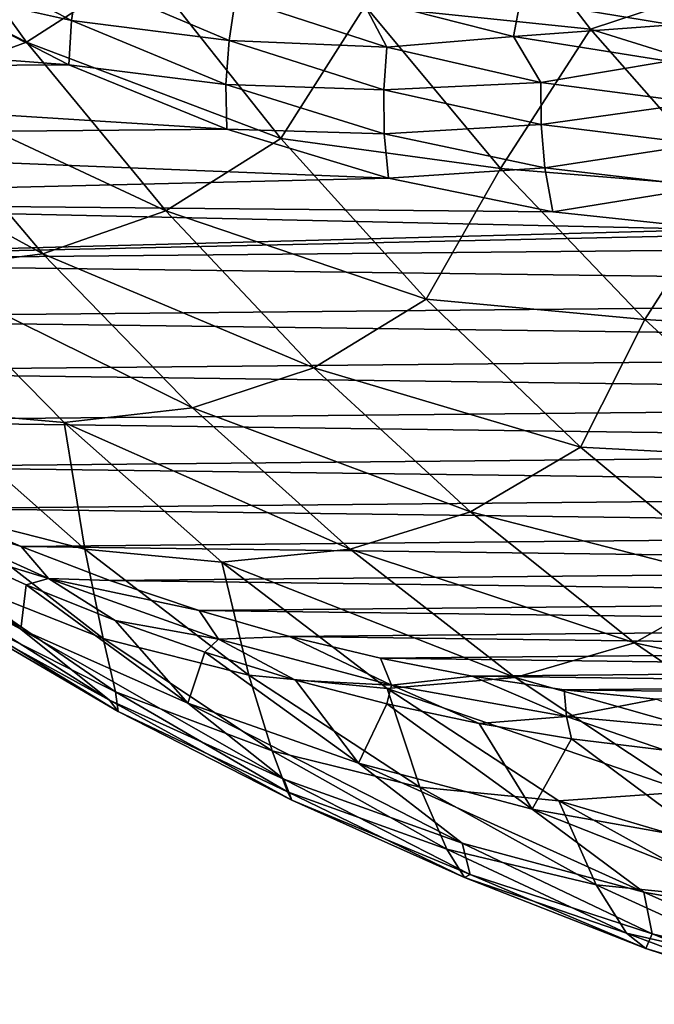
# Model space of a CAD drawing. Header units: metres. Extents: x -13 to 104, y -17 to 17.
# Tile 176 of 235: x 80.12 to 83.12, y -15.97 to -11.32. Entities that reach past the tile are written whole.
import ezdxf

# ---------------------------------------------------------------- set-up
doc = ezdxf.new("R2010")
doc.units = ezdxf.units.M
doc.layers.add('solid_508351', color=7, linetype='CONTINUOUS')

msp = doc.modelspace()

# ---------------------------------------------------------------- linework, layer by layer
at = {"layer": 'solid_508351'}
for points in [[(80.156242, -11.425571, -1.187355), (79.544304, -10.575837, -0.758876), (78.947205, -10.802588, -1.781312)], [(80.713745, -11.065645, -0.144783), (79.544304, -10.575837, -0.758876), (80.156242, -11.425571, -1.187355)], [(82.82225, -11.36414, 1.20198), (82.208366, -10.564373, 1.631827), (81.757072, -11.253687, 0.545028)], [(83.646416, -11.090981, 2.005238), (82.208366, -10.564373, 1.631827), (82.82225, -11.36414, 1.20198)], [(80.156242, -11.425571, -1.187355), (78.947205, -10.802588, -1.781312), (79.567619, -11.640235, -2.215729)], [(80.36792, -11.322206, -14.477944), (79.629433, -11.157497, -13.976894), (79.658646, -10.950875, -13.981303)], [(80.36792, -11.322206, -14.477944), (79.658646, -10.950875, -13.981303), (80.399246, -11.115241, -14.451322)], [(81.357681, -11.880173, -0.595669), (80.713745, -11.065645, -0.144783), (80.156242, -11.425571, -1.187355)], [(81.757072, -11.253687, 0.545028), (80.713745, -11.065645, -0.144783), (81.357681, -11.880173, -0.595669)], [(80.36792, -11.322206, -14.477944), (80.399246, -11.115241, -14.451322), (81.113548, -11.416846, -14.951483)], [(81.113548, -11.416846, -14.951483), (80.399246, -11.115241, -14.451322), (81.143784, -11.215655, -14.892448)], [(84.283508, -11.819023, 1.559141), (83.646416, -11.090981, 2.005238), (82.82225, -11.36414, 1.20198)], [(79.629433, -11.157497, -13.976894), (80.355309, -11.531823, -14.485156), (76.318245, -11.223195, -11.658372)], [(80.36792, -11.322206, -14.477944), (80.355309, -11.531823, -14.485156), (79.629433, -11.157497, -13.976894)], [(83.209915, -11.343033, -16.090117), (82.49202, -11.224316, -15.587439), (83.245964, -11.188421, -15.950966)], [(80.355309, -11.531823, -14.485156), (76.661324, -11.556663, -11.898598), (76.318245, -11.223195, -11.658372)], [(81.113548, -11.416846, -14.951483), (81.143784, -11.215655, -14.892448), (81.859085, -11.449371, -15.393307)], [(81.859085, -11.449371, -15.393307), (81.143784, -11.215655, -14.892448), (81.735992, -11.214138, -15.196706)], [(82.397728, -12.021879, 0.096436), (81.757072, -11.253687, 0.545028), (81.357681, -11.880173, -0.595669)], [(82.458374, -11.398925, -15.702524), (81.735992, -11.214138, -15.196706), (82.49202, -11.224316, -15.587439)], [(81.859085, -11.449371, -15.393307), (81.735992, -11.214138, -15.196706), (82.458374, -11.398925, -15.702524)], [(82.82225, -11.36414, 1.20198), (81.757072, -11.253687, 0.545028), (82.397728, -12.021879, 0.096436)], [(82.458374, -11.398925, -15.702524), (82.49202, -11.224316, -15.587439), (83.209915, -11.343033, -16.090117)], [(81.098671, -11.625198, -14.989621), (80.355309, -11.531823, -14.485156), (80.36792, -11.322206, -14.477944)], [(81.098671, -11.625198, -14.989621), (80.36792, -11.322206, -14.477944), (81.113548, -11.416846, -14.951483)], [(83.190353, -11.514474, -16.215061), (82.458374, -11.398925, -15.702524), (83.209915, -11.343033, -16.090117)], [(83.479431, -12.110876, 0.741818), (82.82225, -11.36414, 1.20198), (82.397728, -12.021879, 0.096436)], [(84.283508, -11.819023, 1.559141), (82.82225, -11.36414, 1.20198), (83.479431, -12.110876, 0.741818)], [(80.813972, -12.222679, -1.647906), (80.156242, -11.425571, -1.187355), (79.567619, -11.640235, -2.215729)], [(81.357681, -11.880173, -0.595669), (80.156242, -11.425571, -1.187355), (80.813972, -12.222679, -1.647906)], [(81.098671, -11.625198, -14.989621), (81.113548, -11.416846, -14.951483), (81.84481, -11.650156, -15.463518)], [(81.84481, -11.650156, -15.463518), (81.113548, -11.416846, -14.951483), (81.859085, -11.449371, -15.393307)], [(82.58699, -11.61521, -15.902994), (81.859085, -11.449371, -15.393307), (82.458374, -11.398925, -15.702524)], [(82.58699, -11.61521, -15.902994), (82.458374, -11.398925, -15.702524), (83.190353, -11.514474, -16.215061)], [(81.84481, -11.650156, -15.463518), (81.859085, -11.449371, -15.393307), (82.58699, -11.61521, -15.902994)], [(80.355309, -11.531823, -14.485156), (81.10289, -11.835899, -15.008619), (76.661324, -11.556663, -11.898598)], [(81.098671, -11.625198, -14.989621), (81.10289, -11.835899, -15.008619), (80.355309, -11.531823, -14.485156)], [(83.323196, -11.712185, -16.418489), (82.58699, -11.61521, -15.902994), (83.190353, -11.514474, -16.215061)], [(81.10289, -11.835899, -15.008619), (77.014168, -11.874451, -12.145662), (76.661324, -11.556663, -11.898598)], [(81.846481, -11.858022, -15.513246), (81.10289, -11.835899, -15.008619), (81.098671, -11.625198, -14.989621)], [(81.846481, -11.858022, -15.513246), (81.098671, -11.625198, -14.989621), (81.84481, -11.650156, -15.463518)], [(82.588661, -11.813774, -15.984365), (81.84481, -11.650156, -15.463518), (82.58699, -11.61521, -15.902994)], [(82.588661, -11.813774, -15.984365), (82.58699, -11.61521, -15.902994), (83.323196, -11.712185, -16.418489)], [(80.23288, -12.424915, -2.681548), (79.567619, -11.640235, -2.215729), (78.957687, -11.726199, -3.231733)], [(80.813972, -12.222679, -1.647906), (79.567619, -11.640235, -2.215729), (80.23288, -12.424915, -2.681548)], [(81.846481, -11.858022, -15.513246), (81.84481, -11.650156, -15.463518), (82.588661, -11.813774, -15.984365)], [(83.340637, -11.906723, -16.510906), (82.588661, -11.813774, -15.984365), (83.323196, -11.712185, -16.418489)], [(80.23288, -12.424915, -2.681548), (78.957687, -11.726199, -3.231733), (79.624832, -12.502141, -3.698875)], [(82.60685, -12.01927, -16.045656), (81.846481, -11.858022, -15.513246), (82.588661, -11.813774, -15.984365)], [(82.60685, -12.01927, -16.045656), (82.588661, -11.813774, -15.984365), (83.340637, -11.906723, -16.510906)], [(81.10289, -11.835899, -15.008619), (81.86763, -12.067874, -15.544097), (77.014168, -11.874451, -12.145662)], [(81.846481, -11.858022, -15.513246), (81.86763, -12.067874, -15.544097), (81.10289, -11.835899, -15.008619)], [(82.60685, -12.01927, -16.045656), (81.86763, -12.067874, -15.544097), (81.846481, -11.858022, -15.513246)], [(81.86763, -12.067874, -15.544097), (77.376274, -12.176131, -12.399211), (77.014168, -11.874451, -12.145662)], [(82.045769, -12.638992, -1.077471), (81.357681, -11.880173, -0.595669), (80.813972, -12.222679, -1.647906)], [(82.397728, -12.021879, 0.096436), (81.357681, -11.880173, -0.595669), (82.045769, -12.638992, -1.077471)], [(83.375168, -12.10797, -16.583641), (82.60685, -12.01927, -16.045656), (83.340637, -11.906723, -16.510906)], [(82.60685, -12.01927, -16.045656), (82.644882, -12.226332, -16.088333), (81.86763, -12.067874, -15.544097)], [(83.079178, -12.735839, -0.380721), (82.397728, -12.021879, 0.096436), (82.045769, -12.638992, -1.077471)], [(83.479431, -12.110876, 0.741818), (82.397728, -12.021879, 0.096436), (83.079178, -12.735839, -0.380721)], [(83.375168, -12.10797, -16.583641), (82.644882, -12.226332, -16.088333), (82.60685, -12.01927, -16.045656)], [(81.86763, -12.067874, -15.544097), (82.644882, -12.226332, -16.088333), (77.376274, -12.176131, -12.399211)], [(83.375168, -12.10797, -16.583641), (83.429909, -12.310305, -16.638016), (82.644882, -12.226332, -16.088333)], [(84.176834, -12.801099, 0.253489), (83.479431, -12.110876, 0.741818), (83.079178, -12.735839, -0.380721)], [(83.429909, -12.310305, -16.638016), (77.747589, -12.461645, -12.659213), (77.376274, -12.176131, -12.399211)], [(82.644882, -12.226332, -16.088333), (83.429909, -12.310305, -16.638016), (77.376274, -12.176131, -12.399211)], [(81.514488, -12.963487, -2.138408), (80.813972, -12.222679, -1.647906), (80.23288, -12.424915, -2.681548)], [(82.045769, -12.638992, -1.077471), (80.813972, -12.222679, -1.647906), (81.514488, -12.963487, -2.138408)], [(83.429909, -12.310305, -16.638016), (84.217903, -12.319276, -17.189775), (77.747589, -12.461645, -12.659213)], [(84.217903, -12.319276, -17.189775), (90.247292, -12.342309, -21.411598), (77.747589, -12.461645, -12.659213)], [(77.747589, -12.461645, -12.659213), (90.247292, -12.342309, -21.411598), (89.871185, -12.618132, -21.148245)], [(77.747589, -12.461645, -12.659213), (89.871185, -12.618132, -21.148245), (78.126907, -12.730069, -12.924811)], [(80.939957, -13.153059, -3.176651), (80.23288, -12.424915, -2.681548), (79.624832, -12.502141, -3.698875)], [(81.514488, -12.963487, -2.138408), (80.23288, -12.424915, -2.681548), (80.939957, -13.153059, -3.176651)], [(80.33316, -13.221639, -4.19485), (79.624832, -12.502141, -3.698875), (79.688972, -13.164761, -5.184381)], [(80.939957, -13.153059, -3.176651), (79.624832, -12.502141, -3.698875), (80.33316, -13.221639, -4.19485)], [(78.126907, -12.730069, -12.924811), (89.871185, -12.618132, -21.148245), (89.487335, -12.876676, -20.879469)], [(82.77478, -13.338546, -1.58793), (82.045769, -12.638992, -1.077471), (81.514488, -12.963487, -2.138408)], [(83.079178, -12.735839, -0.380721), (82.045769, -12.638992, -1.077471), (82.77478, -13.338546, -1.58793)], [(78.126907, -12.730069, -12.924811), (89.487335, -12.876676, -20.879469), (78.514091, -12.98131, -13.195923)], [(83.798355, -13.392344, -0.884292), (83.079178, -12.735839, -0.380721), (82.77478, -13.338546, -1.58793)], [(84.176834, -12.801099, 0.253489), (83.079178, -12.735839, -0.380721), (83.798355, -13.392344, -0.884292)], [(78.514091, -12.98131, -13.195923), (89.487335, -12.876676, -20.879469), (89.095856, -13.117886, -20.605354)], [(82.254539, -13.644584, -2.656602), (81.514488, -12.963487, -2.138408), (80.939957, -13.153059, -3.176651)], [(82.77478, -13.338546, -1.58793), (81.514488, -12.963487, -2.138408), (82.254539, -13.644584, -2.656602)], [(78.514091, -12.98131, -13.195923), (89.095856, -13.117886, -20.605354), (78.908562, -13.21498, -13.472131)], [(78.908562, -13.21498, -13.472131), (89.095856, -13.117886, -20.605354), (88.697327, -13.341377, -20.3263)], [(80.431007, -13.821132, -5.703957), (79.688972, -13.164761, -5.184381), (79.750893, -13.647496, -6.660811)], [(80.33316, -13.221639, -4.19485), (79.688972, -13.164761, -5.184381), (80.431007, -13.821132, -5.703957)], [(81.685638, -13.821351, -3.698784), (80.939957, -13.153059, -3.176651), (80.33316, -13.221639, -4.19485)], [(82.254539, -13.644584, -2.656602), (80.939957, -13.153059, -3.176651), (81.685638, -13.821351, -3.698784)], [(78.908562, -13.21498, -13.472131), (88.697327, -13.341377, -20.3263), (79.310143, -13.430995, -13.753325)], [(81.079468, -13.881443, -4.71742), (80.33316, -13.221639, -4.19485), (80.431007, -13.821132, -5.703957)], [(81.685638, -13.821351, -3.698784), (80.33316, -13.221639, -4.19485), (81.079468, -13.881443, -4.71742)], [(79.310143, -13.430995, -13.753325), (88.697327, -13.341377, -20.3263), (88.292244, -13.546906, -20.042658)], [(83.541298, -13.975554, -2.124653), (82.77478, -13.338546, -1.58793), (82.254539, -13.644584, -2.656602)], [(83.798355, -13.392344, -0.884292), (82.77478, -13.338546, -1.58793), (83.541298, -13.975554, -2.124653)], [(79.310143, -13.430995, -13.753325), (88.292244, -13.546906, -20.042658), (79.717537, -13.628633, -14.038582)], [(79.717537, -13.628633, -14.038582), (88.292244, -13.546906, -20.042658), (87.88147, -13.733999, -19.755033)], [(80.128044, -14.199131, -12.482626), (79.331635, -13.595548, -13.245183), (79.740234, -13.801271, -13.53129)], [(80.128044, -14.199131, -12.482626), (79.359169, -13.786373, -11.944256), (79.331635, -13.595548, -13.245183)], [(80.259415, -13.959084, -14.165454), (79.740234, -13.801271, -13.53129), (79.473946, -13.604929, -13.615382)], [(79.473946, -13.604929, -13.615382), (79.717537, -13.628633, -14.038582), (80.130669, -13.807883, -14.327864)], [(80.259415, -13.959084, -14.165454), (79.473946, -13.604929, -13.615382), (80.130669, -13.807883, -14.327864)], [(79.717537, -13.628633, -14.038582), (87.88147, -13.733999, -19.755033), (80.130669, -13.807883, -14.327864)], [(80.518295, -14.24296, -7.198157), (79.750893, -13.647496, -6.660811), (79.790741, -13.9566, -8.109262)], [(80.431007, -13.821132, -5.703957), (79.750893, -13.647496, -6.660811), (80.518295, -14.24296, -7.198157)], [(83.030739, -14.262833, -3.200101), (82.254539, -13.644584, -2.656602), (81.685638, -13.821351, -3.698784)], [(83.541298, -13.975554, -2.124653), (82.254539, -13.644584, -2.656602), (83.030739, -14.262833, -3.200101)], [(80.130669, -13.807883, -14.327864), (87.88147, -13.733999, -19.755033), (87.465355, -13.902534, -19.463665)], [(80.547783, -14.534744, -11.423079), (79.359169, -13.786373, -11.944256), (80.128044, -14.199131, -12.482626)], [(80.547783, -14.534744, -11.423079), (79.746063, -14.094617, -10.861708), (79.359169, -13.786373, -11.944256)], [(80.128044, -14.199131, -12.482626), (79.740234, -13.801271, -13.53129), (80.154701, -13.9887, -13.821502)], [(80.259415, -13.959084, -14.165454), (80.154701, -13.9887, -13.821502), (79.740234, -13.801271, -13.53129)], [(80.130669, -13.807883, -14.327864), (87.465355, -13.902534, -19.463665), (80.549049, -13.968504, -14.620814)], [(80.259415, -13.959084, -14.165454), (80.130669, -13.807883, -14.327864), (80.549049, -13.968504, -14.620814)], [(81.20742, -14.415278, -6.24761), (80.431007, -13.821132, -5.703957), (80.518295, -14.24296, -7.198157)], [(81.079468, -13.881443, -4.71742), (80.431007, -13.821132, -5.703957), (81.20742, -14.415278, -6.24761)], [(82.466537, -14.426753, -4.245571), (81.685638, -13.821351, -3.698784), (81.079468, -13.881443, -4.71742)], [(83.030739, -14.262833, -3.200101), (81.685638, -13.821351, -3.698784), (82.466537, -14.426753, -4.245571)], [(80.549049, -13.968504, -14.620814), (87.465355, -13.902534, -19.463665), (87.044144, -14.052376, -19.168728)], [(81.860382, -14.478576, -5.264224), (81.079468, -13.881443, -4.71742), (81.20742, -14.415278, -6.24761)], [(82.466537, -14.426753, -4.245571), (81.079468, -13.881443, -4.71742), (81.860382, -14.478576, -5.264224)], [(80.575996, -14.49498, -8.659107), (79.790741, -13.9566, -8.109262), (79.792694, -14.101622, -9.513691)], [(80.518295, -14.24296, -7.198157), (79.790741, -13.9566, -8.109262), (80.575996, -14.49498, -8.659107)], [(80.917847, -14.548071, -13.03565), (80.128044, -14.199131, -12.482626), (80.154701, -13.9887, -13.821502)], [(80.259415, -13.959084, -14.165454), (80.574486, -14.157587, -14.115435), (80.154701, -13.9887, -13.821502)], [(80.917847, -14.548071, -13.03565), (80.154701, -13.9887, -13.821502), (80.574486, -14.157587, -14.115435)], [(81.063148, -14.245743, -14.728311), (80.574486, -14.157587, -14.115435), (80.259415, -13.959084, -14.165454)], [(80.259415, -13.959084, -14.165454), (80.549049, -13.968504, -14.620814), (80.97213, -14.11032, -14.917062)], [(81.063148, -14.245743, -14.728311), (80.259415, -13.959084, -14.165454), (80.97213, -14.11032, -14.917062)], [(80.549049, -13.968504, -14.620814), (87.044144, -14.052376, -19.168728), (80.97213, -14.11032, -14.917062)], [(84.341728, -14.547027, -2.685122), (83.541298, -13.975554, -2.124653), (83.030739, -14.262833, -3.200101)], [(80.589127, -14.587964, -10.07136), (79.746063, -14.094617, -10.861708), (80.547783, -14.534744, -11.423079)], [(80.589127, -14.587964, -10.07136), (79.792694, -14.101622, -9.513691), (79.746063, -14.094617, -10.861708)], [(80.97213, -14.11032, -14.917062), (87.044144, -14.052376, -19.168728), (86.618896, -14.18318, -18.870966)], [(80.575996, -14.49498, -8.659107), (79.792694, -14.101622, -9.513691), (80.589127, -14.587964, -10.07136)], [(80.97213, -14.11032, -14.917062), (86.618896, -14.18318, -18.870966), (81.398865, -14.232943, -15.215859)], [(81.063148, -14.245743, -14.728311), (80.97213, -14.11032, -14.917062), (81.398865, -14.232943, -15.215859)], [(80.917847, -14.548071, -13.03565), (80.574486, -14.157587, -14.115435), (80.999023, -14.307708, -14.4127)], [(81.063148, -14.245743, -14.728311), (80.999023, -14.307708, -14.4127), (80.574486, -14.157587, -14.115435)], [(81.398865, -14.232943, -15.215859), (86.618896, -14.18318, -18.870966), (86.190048, -14.294782, -18.570684)], [(81.372253, -14.907005, -12.000379), (80.128044, -14.199131, -12.482626), (80.917847, -14.548071, -13.03565)], [(81.372253, -14.907005, -12.000379), (80.547783, -14.534744, -11.423079), (80.128044, -14.199131, -12.482626)], [(81.881248, -14.46352, -15.301231), (81.063148, -14.245743, -14.728311), (81.398865, -14.232943, -15.215859)], [(81.398865, -14.232943, -15.215859), (86.190048, -14.294782, -18.570684), (81.828995, -14.336335, -15.517041)], [(81.881248, -14.46352, -15.301231), (81.398865, -14.232943, -15.215859), (81.828995, -14.336335, -15.517041)], [(81.316711, -14.774218, -7.75721), (80.518295, -14.24296, -7.198157), (80.575996, -14.49498, -8.659107)], [(81.20742, -14.415278, -6.24761), (80.518295, -14.24296, -7.198157), (81.316711, -14.774218, -7.75721)], [(81.063148, -14.245743, -14.728311), (81.427757, -14.438863, -14.712901), (80.999023, -14.307708, -14.4127)], [(81.881248, -14.46352, -15.301231), (81.427757, -14.438863, -14.712901), (81.063148, -14.245743, -14.728311)], [(83.8395, -14.815384, -3.766402), (83.030739, -14.262833, -3.200101), (82.466537, -14.426753, -4.245571)], [(84.341728, -14.547027, -2.685122), (83.030739, -14.262833, -3.200101), (83.8395, -14.815384, -3.766402)], [(81.725021, -14.831623, -13.600842), (80.917847, -14.548071, -13.03565), (80.999023, -14.307708, -14.4127)], [(81.725021, -14.831623, -13.600842), (80.999023, -14.307708, -14.4127), (81.427757, -14.438863, -14.712901)], [(81.828995, -14.336335, -15.517041), (86.190048, -14.294782, -18.570684), (85.758217, -14.387045, -18.268314)], [(81.828995, -14.336335, -15.517041), (85.758217, -14.387045, -18.268314), (82.262299, -14.420409, -15.820444)], [(81.881248, -14.46352, -15.301231), (81.828995, -14.336335, -15.517041), (82.262299, -14.420409, -15.820444)], [(82.014725, -14.944527, -6.812891), (81.20742, -14.415278, -6.24761), (81.316711, -14.774218, -7.75721)], [(81.860382, -14.478576, -5.264224), (81.20742, -14.415278, -6.24761), (82.014725, -14.944527, -6.812891)], [(82.70977, -14.611362, -15.881447), (81.881248, -14.46352, -15.301231), (82.262299, -14.420409, -15.820444)], [(82.262299, -14.420409, -15.820444), (85.758217, -14.387045, -18.268314), (85.323463, -14.45994, -17.963896)], [(82.262299, -14.420409, -15.820444), (85.323463, -14.45994, -17.963896), (82.697678, -14.484984, -16.125298)], [(82.70977, -14.611362, -15.881447), (82.262299, -14.420409, -15.820444), (82.697678, -14.484984, -16.125298)], [(81.725021, -14.831623, -13.600842), (81.427757, -14.438863, -14.712901), (81.860115, -14.550879, -15.015643)], [(81.881248, -14.46352, -15.301231), (81.860115, -14.550879, -15.015643), (81.427757, -14.438863, -14.712901)], [(81.881248, -14.46352, -15.301231), (82.295525, -14.643608, -15.320522), (81.860115, -14.550879, -15.015643)], [(83.279083, -14.966508, -4.814525), (82.466537, -14.426753, -4.245571), (81.860382, -14.478576, -5.264224)], [(82.70977, -14.611362, -15.881447), (82.295525, -14.643608, -15.320522), (81.881248, -14.46352, -15.301231)], [(83.8395, -14.815384, -3.766402), (82.466537, -14.426753, -4.245571), (83.279083, -14.966508, -4.814525)], [(82.697678, -14.484984, -16.125298), (85.323463, -14.45994, -17.963896), (84.887207, -14.51324, -17.658424)], [(81.38916, -14.967614, -9.228491), (80.575996, -14.49498, -8.659107), (80.589127, -14.587964, -10.07136)], [(81.316711, -14.774218, -7.75721), (80.575996, -14.49498, -8.659107), (81.38916, -14.967614, -9.228491)], [(82.672386, -15.010341, -5.832794), (81.860382, -14.478576, -5.264224), (82.014725, -14.944527, -6.812891)], [(83.279083, -14.966508, -4.814525), (81.860382, -14.478576, -5.264224), (82.672386, -15.010341, -5.832794)], [(82.697678, -14.484984, -16.125298), (84.887207, -14.51324, -17.658424), (83.134583, -14.529949, -16.431223)], [(82.70977, -14.611362, -15.881447), (82.697678, -14.484984, -16.125298), (83.134583, -14.529949, -16.431223)], [(81.410706, -15.007368, -10.646635), (80.547783, -14.534744, -11.423079), (81.372253, -14.907005, -12.000379)], [(81.410706, -15.007368, -10.646635), (80.589127, -14.587964, -10.07136), (80.547783, -14.534744, -11.423079)], [(82.215622, -15.209661, -12.590913), (80.917847, -14.548071, -13.03565), (81.725021, -14.831623, -13.600842)], [(82.215622, -15.209661, -12.590913), (81.372253, -14.907005, -12.000379), (80.917847, -14.548071, -13.03565)], [(82.545944, -15.048514, -14.17566), (81.725021, -14.831623, -13.600842), (81.860115, -14.550879, -15.015643)], [(82.545944, -15.048514, -14.17566), (81.860115, -14.550879, -15.015643), (82.295525, -14.643608, -15.320522)], [(83.544701, -14.688557, -16.46615), (82.70977, -14.611362, -15.881447), (83.134583, -14.529949, -16.431223)], [(81.38916, -14.967614, -9.228491), (80.589127, -14.587964, -10.07136), (81.410706, -15.007368, -10.646635)], [(82.70977, -14.611362, -15.881447), (82.733414, -14.716926, -15.627136), (82.295525, -14.643608, -15.320522)], [(82.545944, -15.048514, -14.17566), (82.295525, -14.643608, -15.320522), (82.733414, -14.716926, -15.627136)], [(82.70977, -14.611362, -15.881447), (83.173203, -14.770737, -15.935078), (82.733414, -14.716926, -15.627136)], [(83.544701, -14.688557, -16.46615), (83.173203, -14.770737, -15.935078), (82.70977, -14.611362, -15.881447)], [(83.37693, -15.19777, -14.757523), (82.545944, -15.048514, -14.17566), (82.733414, -14.716926, -15.627136)], [(83.37693, -15.19777, -14.757523), (82.733414, -14.716926, -15.627136), (83.173203, -14.770737, -15.935078)], [(82.142525, -15.238873, -8.33545), (81.316711, -14.774218, -7.75721), (81.38916, -14.967614, -9.228491)], [(82.014725, -14.944527, -6.812891), (81.316711, -14.774218, -7.75721), (82.142525, -15.238873, -8.33545)], [(83.073959, -15.441299, -13.191923), (81.725021, -14.831623, -13.600842), (82.545944, -15.048514, -14.17566)], [(83.073959, -15.441299, -13.191923), (82.215622, -15.209661, -12.590913), (81.725021, -14.831623, -13.600842)], [(82.253662, -15.357908, -11.236876), (81.372253, -14.907005, -12.000379), (82.215622, -15.209661, -12.590913)], [(82.253662, -15.357908, -11.236876), (81.410706, -15.007368, -10.646635), (81.372253, -14.907005, -12.000379)], [(82.22654, -15.372359, -9.81483), (81.38916, -14.967614, -9.228491), (81.410706, -15.007368, -10.646635)], [(82.142525, -15.238873, -8.33545), (81.38916, -14.967614, -9.228491), (82.22654, -15.372359, -9.81483)], [(82.849289, -15.406494, -7.397258), (82.014725, -14.944527, -6.812891), (82.142525, -15.238873, -8.33545)], [(82.672386, -15.010341, -5.832794), (82.014725, -14.944527, -6.812891), (82.849289, -15.406494, -7.397258)], [(84.119591, -15.43816, -5.403056), (83.279083, -14.966508, -4.814525), (82.672386, -15.010341, -5.832794)], [(82.22654, -15.372359, -9.81483), (81.410706, -15.007368, -10.646635), (82.253662, -15.357908, -11.236876)], [(83.51181, -15.474337, -6.420564), (82.672386, -15.010341, -5.832794), (82.849289, -15.406494, -7.397258)], [(84.119591, -15.43816, -5.403056), (82.672386, -15.010341, -5.832794), (83.51181, -15.474337, -6.420564)], [(83.943245, -15.60084, -13.800605), (82.545944, -15.048514, -14.17566), (83.37693, -15.19777, -14.757523)], [(83.943245, -15.60084, -13.800605), (83.073959, -15.441299, -13.191923), (82.545944, -15.048514, -14.17566)], [(83.11412, -15.637977, -11.839375), (82.215622, -15.209661, -12.590913), (83.073959, -15.441299, -13.191923)], [(83.11412, -15.637977, -11.839375), (82.253662, -15.357908, -11.236876), (82.215622, -15.209661, -12.590913)], [(82.992012, -15.63483, -8.930271), (82.142525, -15.238873, -8.33545), (82.22654, -15.372359, -9.81483)], [(82.849289, -15.406494, -7.397258), (82.142525, -15.238873, -8.33545), (82.992012, -15.63483, -8.930271)], [(83.084335, -15.707378, -10.415465), (82.22654, -15.372359, -9.81483), (82.253662, -15.357908, -11.236876)], [(82.992012, -15.63483, -8.930271), (82.22654, -15.372359, -9.81483), (83.084335, -15.707378, -10.415465)], [(83.084335, -15.707378, -10.415465), (82.253662, -15.357908, -11.236876), (83.11412, -15.637977, -11.839375)], [(83.707352, -15.7991, -7.998078), (82.849289, -15.406494, -7.397258), (82.992012, -15.63483, -8.930271)], [(83.51181, -15.474337, -6.420564), (82.849289, -15.406494, -7.397258), (83.707352, -15.7991, -7.998078)], [(83.988136, -15.846288, -12.451367), (83.073959, -15.441299, -13.191923), (83.943245, -15.60084, -13.800605)], [(83.988136, -15.846288, -12.451367), (83.11412, -15.637977, -11.839375), (83.073959, -15.441299, -13.191923)], [(83.861359, -15.960307, -9.538992), (82.992012, -15.63483, -8.930271), (83.084335, -15.707378, -10.415465)], [(83.707352, -15.7991, -7.998078), (82.992012, -15.63483, -8.930271), (83.861359, -15.960307, -9.538992)], [(83.958664, -15.971151, -11.027673), (83.084335, -15.707378, -10.415465), (83.11412, -15.637977, -11.839375)], [(83.958664, -15.971151, -11.027673), (83.11412, -15.637977, -11.839375), (83.988136, -15.846288, -12.451367)], [(83.861359, -15.960307, -9.538992), (83.084335, -15.707378, -10.415465), (83.958664, -15.971151, -11.027673)]]:
    msp.add_3dface(points, dxfattribs=at)

doc.saveas('drawing.dxf')
